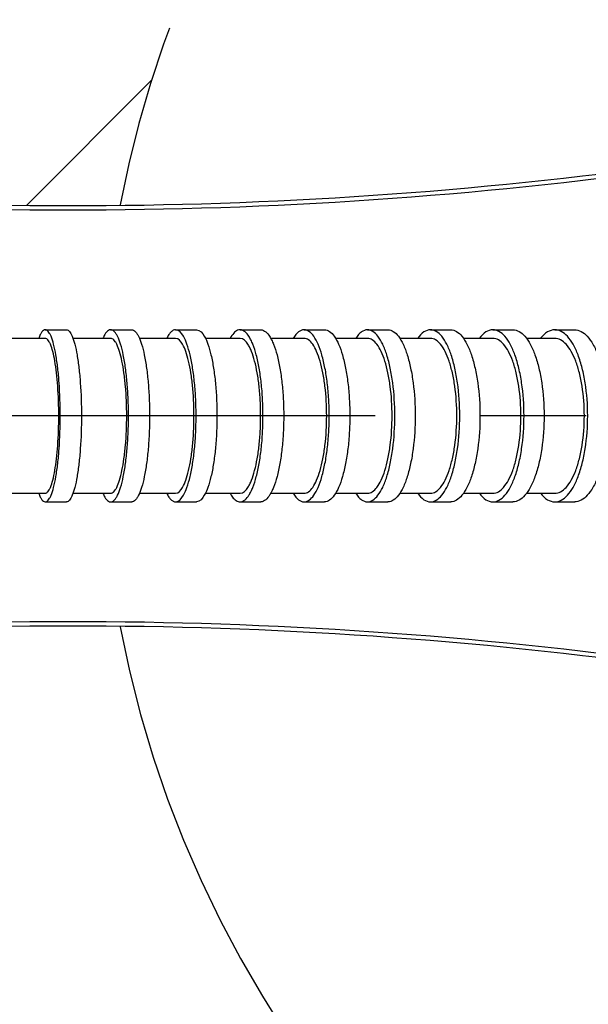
# Model space of a CAD drawing. Extents: x 0 to 594, y 0 to 420.
# Tile 87 of 104: x 382 to 396, y 170 to 193. Entities that reach past the tile are written whole.
import ezdxf

# ---------------------------------------------------------------- set-up
doc = ezdxf.new("R2010")
doc.units = 0
doc.header["$LTSCALE"] = 32.67
doc.linetypes.add('CENTER', pattern=[0.6, 0.375, -0.075, 0.075, -0.075])
doc.linetypes.add('PHANTOM', pattern=[0.8, 0.45, -0.05, 0.1, -0.05, 0.1, -0.05])
doc.layers.get('0').update_dxf_attribs({"linetype": 'CONTINUOUS'})
for name, color, linetype in [('AXIS', 7, 'CONTINUOUS'), ('CRV', 7, 'CONTINUOUS'), ('DRIV_DIM', 7, 'CONTINUOUS'), ('ROUND', 7, 'CONTINUOUS')]:
    doc.layers.add(name, color=color, linetype=linetype)
doc.styles.get("Standard").update_dxf_attribs({"font": 'txt', "width": 0.8})
doc.dimstyles.new('DIMSTYLE_1', dxfattribs={"dimtxt": 3.8, "dimasz": 1.8, "dimexe": 2, "dimexo": 1.5, "dimgap": 1.9, "dimtad": 1, "dimdec": 3, "dimlfac": 10, "dimtxsty": 'STANDARD', "dimblk": 'OPEN', "dimblk1": 'OPEN', "dimblk2": 'OPEN', "dimcen": 0.09, "dimazin": 2, "dimtp": 0.5, "dimtm": 0.5, "dimtfac": 1, "dimtdec": -1, "dimtofl": 0, "dimtmove": 0, "dimatfit": 3, "dimtolj": 1})
doc.dimstyles.new('DIMSTYLE_2', dxfattribs={"dimtxt": 3.8, "dimasz": 1.8, "dimexe": 2, "dimexo": 1.5, "dimgap": 0.95, "dimtad": 1, "dimdec": 3, "dimlfac": 10, "dimtxsty": 'STANDARD', "dimblk": 'OPEN', "dimblk1": 'OPEN', "dimblk2": 'OPEN', "dimcen": 0.09, "dimazin": 2, "dimtp": 0.001, "dimtm": 0.001, "dimtfac": 1, "dimtdec": 3, "dimtofl": 0, "dimtmove": 0, "dimatfit": 3, "dimtolj": 1})

# ---------------------------------------------------------------- blocks, each defined once
blk = doc.blocks.new('*D9')
at = {"layer": 'DRIV_DIM', "color": 2, "linetype": 'CONTINUOUS'}
for p, q in [((478.229, 259.55), (491.452, 274.235)), ((297.649, 184.12), (289.051, 184.12))]:
    blk.add_line(p, q, dxfattribs=at)
for points in [[(488.359, 273.482), (490.114, 272.749), (489.175, 274.404)], [(290.449, 185.925), (291.051, 184.12), (291.681, 185.916)]]:
    blk.add_lwpolyline(points, dxfattribs=at)
for start, end in [(48, 114), (114, 180)]:
    blk.add_arc((410.312, 184.12), 119.261, start, end, dxfattribs=at)
blk = doc.blocks.new('_OPEN')
at = {"color": 0, "linetype": 'BYBLOCK'}
for p, q in [((0, 0), (-1, 0.342)), ((-1, -0.342), (0, 0)), ((-1, 0), (0, 0))]:
    blk.add_line(p, q, dxfattribs=at)
blk = doc.blocks.new('*D10')
at = {"layer": 'DRIV_DIM', "color": 2, "linetype": 'CONTINUOUS'}
for p, q in [((302.148, 184.12), (289.051, 184.12)), ((478.229, 108.691), (491.452, 94.006))]:
    blk.add_line(p, q, dxfattribs=at)
for points in [[(291.681, 182.325), (291.051, 184.12), (290.449, 182.316)], [(489.175, 93.837), (490.114, 95.492), (488.359, 94.758)]]:
    blk.add_lwpolyline(points, dxfattribs=at)
for start, end in [(180, 246), (246, 312)]:
    blk.add_arc((410.312, 184.12), 119.261, start, end, dxfattribs=at)
blk = doc.blocks.new('*D13')
at = {"layer": 'DRIV_DIM', "color": 2, "linetype": 'CONTINUOUS'}
blk.add_line((339.298, 254.526), (410.312, 184.12), dxfattribs=at)
at = {"layer": 'DRIV_DIM', "color": 2, "linetype": 'CONTINUOUS', "xscale": 1.8, "yscale": 1.8, "zscale": 1.8, "rotation": 135.2468841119}
blk.add_blockref('_OPEN', (339.298, 254.526), dxfattribs=at)

msp = doc.modelspace()

# ---------------------------------------------------------------- linework, layer by layer
at = {"color": 7, "linetype": 'CONTINUOUS'}
for p, q in [((383.03951, 185.92032), (382.12613, 185.92034)), ((384.55942, 185.92035), (383.68357, 185.92033)), ((386.06924, 185.92036), (385.22905, 185.92036)), ((387.56817, 185.92033), (386.76193, 185.92035)), ((389.05564, 185.92033), (388.28176, 185.92032)), ((390.53125, 185.92035), (389.78823, 185.92034)), ((391.9947, 185.92035), (391.28122, 185.92035)), ((393.44576, 185.92031), (392.76066, 185.92033)), ((394.88423, 185.9203), (394.2265, 185.92031)), ((382.12613, 182.32028), (383.03951, 182.3203)), ((383.68357, 182.32029), (384.55942, 182.32027)), ((385.22905, 182.32026), (386.06924, 182.32026)), ((386.76193, 182.32028), (387.56817, 182.3203)), ((388.28176, 182.3203), (389.05564, 182.3203)), ((389.78823, 182.32028), (390.53125, 182.32027)), ((391.28122, 182.32027), (391.9947, 182.32028)), ((392.76066, 182.32029), (393.44576, 182.32031)), ((394.2265, 182.32032), (394.88423, 182.32032))]:
    msp.add_line(p, q, dxfattribs=at)
for points, knots in [([(383.35303, 184.12031), (383.35303, 184.35007), (383.34245, 184.68423), (383.30388, 185.10836), (383.26654, 185.37823), (383.22101, 185.60027), (383.17606, 185.75062), (383.13372, 185.83964), (383.10036, 185.89161), (383.06293, 185.92032), (383.03951, 185.92032)], [0, 0, 0, 0, 0.36862157, 0.53577273, 0.68313141, 0.80551298, 0.89907155, 0.93446632, 0.96242314, 1, 1, 1, 1]), ([(384.93255, 184.12031), (384.93255, 184.35013), (384.91992, 184.68463), (384.87403, 185.10869), (384.82947, 185.37883), (384.77527, 185.60118), (384.72132, 185.75177), (384.67129, 185.8402), (384.62987, 185.89378), (384.58628, 185.92035), (384.55942, 185.92035)], [0, 0, 0, 0, 0.36409021, 0.52944115, 0.67555866, 0.79748681, 0.89170196, 0.92802073, 0.9574411, 1, 1, 1, 1]), ([(386.49733, 184.12031), (386.49733, 184.2374), (386.49202, 184.46741), (386.46847, 184.80112), (386.42997, 185.10932), (386.37944, 185.37858), (386.31519, 185.60452), (386.24059, 185.78959), (386.14043, 185.92036), (386.06924, 185.92036)], [0, 0, 0, 0, 0.18389772, 0.36113908, 0.52537202, 0.67086747, 0.79288171, 0.88819377, 1, 1, 1, 1]), ([(388.04713, 184.12031), (388.04713, 184.23741), (388.04121, 184.46747), (388.01475, 184.8014), (387.97196, 185.10938), (387.9143, 185.38004), (387.85375, 185.57546), (387.79672, 185.70509), (387.73232, 185.82328), (387.64445, 185.92032), (387.56817, 185.92033)], [0, 0, 0, 0, 0.18166129, 0.35684913, 0.51939798, 0.66377646, 0.78546838, 0.83684919, 0.88166103, 1, 1, 1, 1]), ([(389.5819, 184.12031), (389.5819, 184.35032), (389.56392, 184.68591), (389.49922, 185.10979), (389.43592, 185.38052), (389.35932, 185.60434), (389.27138, 185.77345), (389.17479, 185.88715), (389.09175, 185.92033), (389.05564, 185.92033)], [0, 0, 0, 0, 0.35145189, 0.51188361, 0.65475883, 0.77579526, 0.87236255, 0.9448204, 1, 1, 1, 1]), ([(391.10167, 184.12031), (391.10167, 184.35039), (391.08213, 184.68637), (391.01197, 185.11018), (390.94328, 185.38114), (390.85996, 185.60527), (390.76432, 185.77493), (390.65828, 185.88852), (390.5701, 185.92036), (390.53125, 185.92035)], [0, 0, 0, 0, 0.34759483, 0.50654984, 0.64848696, 0.76933338, 0.86671705, 0.94131451, 1, 1, 1, 1]), ([(392.60652, 184.12031), (392.60652, 184.35045), (392.58551, 184.68683), (392.51023, 185.11054), (392.43646, 185.38173), (392.34682, 185.60614), (392.24387, 185.77626), (392.1291, 185.88959), (392.03613, 185.92035), (391.9947, 185.92035)], [0, 0, 0, 0, 0.34393387, 0.50149767, 0.64256601, 0.76326586, 0.86146256, 0.93809514, 1, 1, 1, 1]), ([(394.09658, 184.12031), (394.09658, 184.35052), (394.07417, 184.68728), (393.99406, 185.11089), (393.91549, 185.3823), (393.81988, 185.60696), (393.70997, 185.77745), (393.58709, 185.89044), (393.48962, 185.92031), (393.44576, 185.92031)], [0, 0, 0, 0, 0.34045901, 0.49671151, 0.63697405, 0.75756355, 0.85656271, 0.93512668, 1, 1, 1, 1]), ([(395.57199, 184.12031), (395.57199, 184.35059), (395.54824, 184.68774), (395.46356, 185.11126), (395.38043, 185.38287), (395.27915, 185.60777), (395.16261, 185.77855), (395.03215, 185.89116), (394.93042, 185.9203), (394.88423, 185.9203)], [0, 0, 0, 0, 0.33715415, 0.49216806, 0.63168142, 0.7521914, 0.85197918, 0.93237663, 1, 1, 1, 1]), ([(383.03951, 182.3203), (383.06293, 182.3203), (383.10036, 182.34901), (383.13372, 182.40098), (383.17606, 182.49001), (383.22101, 182.64036), (383.26654, 182.86239), (383.30388, 183.13226), (383.34245, 183.55639), (383.35303, 183.89056), (383.35303, 184.12031)], [0, 0, 0, 0, 0.03757686, 0.06553368, 0.10092845, 0.19448702, 0.31686859, 0.46422727, 0.63137843, 1, 1, 1, 1]), ([(384.55942, 182.32027), (384.58628, 182.32027), (384.62987, 182.34685), (384.67129, 182.40042), (384.72132, 182.48885), (384.77527, 182.63944), (384.82947, 182.86179), (384.87403, 183.13193), (384.91992, 183.55599), (384.93255, 183.8905), (384.93255, 184.12031)], [0, 0, 0, 0, 0.0425589, 0.07197927, 0.10829804, 0.20251318, 0.32444134, 0.47055884, 0.63590978, 1, 1, 1, 1]), ([(386.06924, 182.32026), (386.14043, 182.32026), (386.24059, 182.45104), (386.31519, 182.63611), (386.37944, 182.86205), (386.42997, 183.1313), (386.46847, 183.43951), (386.49202, 183.77321), (386.49733, 184.00322), (386.49733, 184.12031)], [0, 0, 0, 0, 0.11180622, 0.20711829, 0.32913252, 0.47462797, 0.63886092, 0.81610227, 1, 1, 1, 1]), ([(387.56817, 182.3203), (387.64445, 182.3203), (387.73232, 182.41734), (387.79672, 182.53554), (387.85375, 182.66516), (387.9143, 182.86058), (387.97196, 183.13124), (388.01475, 183.43922), (388.04121, 183.77315), (388.04713, 184.00321), (388.04713, 184.12031)], [0, 0, 0, 0, 0.11833897, 0.16315081, 0.21453162, 0.33622354, 0.48060202, 0.64315087, 0.8183387, 1, 1, 1, 1]), ([(389.05564, 182.3203), (389.09175, 182.3203), (389.17479, 182.35347), (389.27138, 182.46718), (389.35932, 182.63628), (389.43592, 182.86011), (389.49922, 183.13083), (389.56392, 183.55472), (389.5819, 183.89031), (389.5819, 184.12031)], [0, 0, 0, 0, 0.0551796, 0.12763745, 0.22420474, 0.34524117, 0.48811639, 0.6485481, 1, 1, 1, 1]), ([(390.53125, 182.32027), (390.5701, 182.32027), (390.65828, 182.3521), (390.76432, 182.46569), (390.85996, 182.63535), (390.94328, 182.85948), (391.01197, 183.13045), (391.08213, 183.55425), (391.10167, 183.89024), (391.10167, 184.12031)], [0, 0, 0, 0, 0.05868549, 0.13328295, 0.23066662, 0.35151303, 0.49345016, 0.65240516, 1, 1, 1, 1]), ([(391.9947, 182.32028), (392.03613, 182.32028), (392.1291, 182.35103), (392.24387, 182.46436), (392.34682, 182.63449), (392.43646, 182.85889), (392.51023, 183.13008), (392.58551, 183.5538), (392.60652, 183.89017), (392.60652, 184.12031)], [0, 0, 0, 0, 0.06190486, 0.13853744, 0.23673414, 0.35743399, 0.49850233, 0.65606612, 1, 1, 1, 1]), ([(393.44576, 182.32031), (393.48962, 182.32031), (393.58709, 182.35018), (393.70997, 182.46317), (393.81988, 182.63367), (393.91549, 182.85832), (393.99406, 183.12973), (394.07417, 183.55334), (394.09658, 183.89011), (394.09658, 184.12031)], [0, 0, 0, 0, 0.06487332, 0.14343729, 0.24243644, 0.36302594, 0.50328848, 0.65954098, 1, 1, 1, 1]), ([(394.88423, 182.32032), (394.93042, 182.32032), (395.03215, 182.34947), (395.16261, 182.46207), (395.27915, 182.63286), (395.38043, 182.85775), (395.46356, 183.12936), (395.54824, 183.55288), (395.57199, 183.89004), (395.57199, 184.12031)], [0, 0, 0, 0, 0.06762337, 0.14802081, 0.2478086, 0.36831858, 0.50783194, 0.66284584, 1, 1, 1, 1])]:
    msp.add_open_spline(points, degree=3, knots=knots, dxfattribs=at)
at = {"layer": 'AXIS', "color": 7, "linetype": 'CONTINUOUS'}
for p, q in [((383.04001, 186.12031), (383.53236, 186.12031)), ((384.55997, 186.12031), (385.04911, 186.12031)), ((386.06982, 186.12031), (386.55548, 186.12031)), ((387.56878, 186.12031), (388.05075, 186.12031)), ((389.05628, 186.12031), (389.53443, 186.12031)), ((390.5319, 186.12031), (391.00613, 186.12031)), ((391.99536, 186.12031), (392.46559, 186.12031)), ((393.44642, 186.12031), (393.91259, 186.12031)), ((394.8849, 186.12031), (395.34697, 186.12031)), ((383.04001, 182.12031), (383.53236, 182.12031)), ((384.55997, 182.12031), (385.04911, 182.12031)), ((386.06982, 182.12031), (386.55548, 182.12031)), ((387.56878, 182.12031), (388.05075, 182.12031)), ((389.05628, 182.12031), (389.53443, 182.12031)), ((390.5319, 182.12031), (391.00613, 182.12031)), ((391.99536, 182.12031), (392.46559, 182.12031)), ((393.44642, 182.12031), (393.91259, 182.12031)), ((394.8849, 182.12031), (395.34697, 182.12031))]:
    msp.add_line(p, q, dxfattribs=at)
at = {"layer": 'AXIS', "color": 7, "linetype": 'CENTER'}
msp.add_line((410.31245, 184.12031), (355.31245, 184.12031), dxfattribs=at)
at = {"layer": 'AXIS', "color": 7, "linetype": 'CONTINUOUS'}
for points, knots in [([(383.04001, 186.12031), (383.00918, 186.12031), (382.96121, 186.07616), (382.92071, 186.00286), (382.89925, 185.95099), (382.88869, 185.92173)], [0, 0, 0, 0, 0.35770612, 0.63898767, 1, 1, 1, 1]), ([(383.38833, 184.12031), (383.38833, 184.37559), (383.37658, 184.74687), (383.33374, 185.21811), (383.29225, 185.51797), (383.24166, 185.76468), (383.19172, 185.93174), (383.14468, 186.03065), (383.10762, 186.0884), (383.06603, 186.12031), (383.04001, 186.12031)], [0, 0, 0, 0, 0.3686129, 0.53576275, 0.68312265, 0.80550724, 0.89906933, 0.93446552, 0.96242328, 1, 1, 1, 1]), ([(383.53236, 186.12031), (383.55839, 186.12031), (383.59998, 186.0884), (383.63704, 186.03065), (383.68408, 185.93174), (383.73402, 185.76468), (383.7846, 185.51797), (383.82609, 185.21811), (383.86894, 184.74687), (383.88069, 184.37559), (383.88069, 184.12031)], [0, 0, 0, 0, 0.03757672, 0.06553448, 0.10093067, 0.19449276, 0.31687735, 0.46423725, 0.6313871, 1, 1, 1, 1]), ([(384.55997, 186.12031), (384.52492, 186.12031), (384.46863, 186.07938), (384.41823, 186.00344), (384.39255, 185.95121), (384.37989, 185.92175)], [0, 0, 0, 0, 0.37827647, 0.65399301, 1, 1, 1, 1]), ([(384.97453, 184.12031), (384.97453, 184.2504), (384.9694, 184.50583), (384.94656, 184.8766), (384.9095, 185.21847), (384.86001, 185.51861), (384.79979, 185.76567), (384.73985, 185.933), (384.68426, 186.03125), (384.63825, 186.09078), (384.58982, 186.12031), (384.55997, 186.12031)], [0, 0, 0, 0, 0.1854742, 0.36413596, 0.52947244, 0.67557887, 0.79749924, 0.89170924, 0.92802607, 0.95744471, 1, 1, 1, 1]), ([(385.04911, 186.12031), (385.07896, 186.12031), (385.12739, 186.09078), (385.1734, 186.03125), (385.22899, 185.933), (385.28893, 185.76567), (385.34916, 185.51861), (385.39864, 185.21847), (385.4357, 184.8766), (385.45855, 184.50583), (385.46367, 184.2504), (385.46367, 184.12031)], [0, 0, 0, 0, 0.04255529, 0.07197393, 0.10829076, 0.20250076, 0.32442113, 0.47052756, 0.63586404, 0.8145258, 1, 1, 1, 1]), ([(386.06982, 186.12031), (386.05156, 186.12031), (386.01147, 186.10984), (385.95785, 186.06835), (385.90707, 186.00398), (385.87784, 185.95141), (385.86321, 185.92176)], [0, 0, 0, 0, 0.18302128, 0.39925215, 0.66871019, 1, 1, 1, 1]), ([(386.54545, 184.12031), (386.54545, 184.25041), (386.53955, 184.50596), (386.51339, 184.87673), (386.47061, 185.21917), (386.41447, 185.51834), (386.34309, 185.76937), (386.2602, 185.97501), (386.14892, 186.12031), (386.06982, 186.12031)], [0, 0, 0, 0, 0.18389563, 0.3611354, 0.52536799, 0.67086426, 0.79288006, 0.88819368, 1, 1, 1, 1]), ([(386.55548, 186.12031), (386.63457, 186.12031), (386.74586, 185.97501), (386.82875, 185.76937), (386.90013, 185.51834), (386.95626, 185.21917), (386.99905, 184.87673), (387.02521, 184.50596), (387.0311, 184.25041), (387.0311, 184.12031)], [0, 0, 0, 0, 0.11180632, 0.20711994, 0.32913574, 0.47463201, 0.6388646, 0.81610437, 1, 1, 1, 1]), ([(387.56878, 186.12031), (387.54845, 186.12031), (387.49117, 186.10708), (387.40782, 186.03654), (387.36118, 185.96448), (387.3376, 185.92173)], [0, 0, 0, 0, 0.19225774, 0.53823898, 1, 1, 1, 1]), ([(388.10094, 184.12031), (388.10094, 184.25042), (388.09436, 184.50604), (388.06496, 184.87707), (388.01742, 185.21926), (387.95336, 185.51999), (387.88608, 185.73712), (387.82272, 185.88115), (387.75116, 186.01248), (387.65353, 186.12031), (387.56878, 186.12031)], [0, 0, 0, 0, 0.1816592, 0.3568455, 0.51939408, 0.66377349, 0.78546706, 0.83684872, 0.88166127, 1, 1, 1, 1]), ([(388.05075, 186.12031), (388.13551, 186.12031), (388.23314, 186.01248), (388.3047, 185.88115), (388.36805, 185.73712), (388.43533, 185.51999), (388.4994, 185.21926), (388.54694, 184.87707), (388.57634, 184.50604), (388.58291, 184.25042), (388.58291, 184.12031)], [0, 0, 0, 0, 0.11833873, 0.16315128, 0.21453294, 0.33622651, 0.48060592, 0.6431545, 0.8183408, 1, 1, 1, 1]), ([(389.05628, 186.12031), (389.00973, 186.12031), (388.9343, 186.08522), (388.85748, 186.00526), (388.82045, 185.95174), (388.80226, 185.92173)], [0, 0, 0, 0, 0.41866366, 0.68437725, 1, 1, 1, 1]), ([(389.64098, 184.12031), (389.64098, 184.25043), (389.63375, 184.50616), (389.60144, 184.87729), (389.5491, 185.21972), (389.47879, 185.52051), (389.39368, 185.7692), (389.29598, 185.9571), (389.18866, 186.08344), (389.0964, 186.12031), (389.05628, 186.12031)], [0, 0, 0, 0, 0.17891036, 0.35154918, 0.51195525, 0.65480881, 0.77582787, 0.87238178, 0.94482931, 1, 1, 1, 1]), ([(389.53443, 186.12031), (389.57455, 186.12031), (389.66682, 186.08344), (389.77413, 185.9571), (389.87183, 185.7692), (389.95695, 185.52051), (390.02726, 185.21972), (390.0796, 184.87729), (390.1119, 184.50616), (390.11914, 184.25043), (390.11914, 184.12031)], [0, 0, 0, 0, 0.05517069, 0.12761822, 0.22417213, 0.34519119, 0.48804475, 0.64845082, 0.82108964, 1, 1, 1, 1]), ([(390.5319, 186.12031), (390.48194, 186.12031), (390.40129, 186.08642), (390.31683, 186.0058), (390.27641, 185.95192), (390.25659, 185.92175)], [0, 0, 0, 0, 0.42747959, 0.69118891, 1, 1, 1, 1]), ([(391.16567, 184.12031), (391.16567, 184.37594), (391.14396, 184.74924), (391.066, 185.22012), (390.98969, 185.52119), (390.89711, 185.77022), (390.79086, 185.95873), (390.67304, 186.08494), (390.57506, 186.12031), (390.5319, 186.12031)], [0, 0, 0, 0, 0.3475924, 0.50654712, 0.64848471, 0.7693321, 0.86671678, 0.94131476, 1, 1, 1, 1]), ([(391.00613, 186.12031), (391.04929, 186.12031), (391.14727, 186.08494), (391.26509, 185.95873), (391.37135, 185.77022), (391.46392, 185.52119), (391.54024, 185.22012), (391.61819, 184.74924), (391.6399, 184.37594), (391.6399, 184.12031)], [0, 0, 0, 0, 0.05868524, 0.13328322, 0.2306679, 0.35151529, 0.49345288, 0.6524076, 1, 1, 1, 1]), ([(391.99536, 186.12031), (391.94216, 186.12031), (391.82053, 186.07303), (391.73973, 185.97804), (391.70006, 185.92175)], [0, 0, 0, 0, 0.43580744, 1, 1, 1, 1]), ([(392.67513, 184.12031), (392.67513, 184.37602), (392.65178, 184.74976), (392.56814, 185.22054), (392.48618, 185.52186), (392.38659, 185.77119), (392.2722, 185.96022), (392.14468, 186.08614), (392.04138, 186.12031), (391.99536, 186.12031)], [0, 0, 0, 0, 0.34393264, 0.50149647, 0.64256531, 0.76326587, 0.86146306, 0.93809559, 1, 1, 1, 1]), ([(392.46559, 186.12031), (392.51161, 186.12031), (392.61491, 186.08614), (392.74244, 185.96022), (392.85682, 185.77119), (392.95642, 185.52186), (393.03837, 185.22054), (393.12202, 184.74976), (393.14536, 184.37602), (393.14536, 184.12031)], [0, 0, 0, 0, 0.06190441, 0.13853694, 0.23673413, 0.35743469, 0.49850353, 0.65606736, 1, 1, 1, 1]), ([(393.44642, 186.12031), (393.39015, 186.12031), (393.26283, 186.07452), (393.17488, 185.97856), (393.13227, 185.92173)], [0, 0, 0, 0, 0.44198059, 1, 1, 1, 1]), ([(394.16954, 184.12031), (394.16954, 184.37609), (394.14464, 184.75027), (394.05563, 185.22095), (393.96834, 185.52251), (393.86211, 185.77213), (393.73999, 185.96157), (393.60346, 186.08712), (393.49515, 186.12031), (393.44642, 186.12031)], [0, 0, 0, 0, 0.34045735, 0.49670987, 0.63697304, 0.75756345, 0.85656326, 0.93512722, 1, 1, 1, 1]), ([(393.91259, 186.12031), (393.96133, 186.12031), (394.06963, 186.08712), (394.20616, 185.96157), (394.32828, 185.77213), (394.43451, 185.52251), (394.5218, 185.22095), (394.61081, 184.75027), (394.63571, 184.37609), (394.63571, 184.12031)], [0, 0, 0, 0, 0.06487278, 0.14343674, 0.24243655, 0.36302696, 0.50329013, 0.65954265, 1, 1, 1, 1]), ([(394.8849, 186.12031), (394.82572, 186.12031), (394.69303, 186.07576), (394.59833, 185.97904), (394.55292, 185.92171)], [0, 0, 0, 0, 0.44724117, 1, 1, 1, 1]), ([(395.64906, 184.12031), (395.64906, 184.37617), (395.62267, 184.75078), (395.52859, 185.22136), (395.43622, 185.52315), (395.3237, 185.77304), (395.19421, 185.96281), (395.04926, 186.08793), (394.93622, 186.12031), (394.8849, 186.12031)], [0, 0, 0, 0, 0.33715199, 0.49216575, 0.63167971, 0.75219069, 0.85197936, 0.93237707, 1, 1, 1, 1]), ([(395.34697, 186.12031), (395.39829, 186.12031), (395.51133, 186.08793), (395.65628, 185.96281), (395.78576, 185.77304), (395.89829, 185.52315), (395.99065, 185.22136), (396.08474, 184.75078), (396.11112, 184.37617), (396.11112, 184.12031)], [0, 0, 0, 0, 0.06762293, 0.14802064, 0.24780931, 0.36832029, 0.50783425, 0.66284801, 1, 1, 1, 1]), ([(383.04001, 182.12031), (383.06603, 182.12031), (383.10762, 182.15222), (383.14468, 182.20997), (383.19172, 182.30889), (383.24166, 182.47595), (383.29225, 182.72265), (383.33374, 183.02251), (383.37658, 183.49376), (383.38833, 183.86504), (383.38833, 184.12031)], [0, 0, 0, 0, 0.03757672, 0.06553448, 0.10093067, 0.19449276, 0.31687735, 0.46423725, 0.6313871, 1, 1, 1, 1]), ([(383.88069, 184.12031), (383.88069, 183.86504), (383.86894, 183.49376), (383.82609, 183.02251), (383.7846, 182.72265), (383.73402, 182.47595), (383.68408, 182.30889), (383.63704, 182.20997), (383.59998, 182.15222), (383.55839, 182.12031), (383.53236, 182.12031)], [0, 0, 0, 0, 0.3686129, 0.53576275, 0.68312265, 0.80550724, 0.89906933, 0.93446552, 0.96242328, 1, 1, 1, 1]), ([(384.55997, 182.12031), (384.58982, 182.12031), (384.63825, 182.14984), (384.68426, 182.20937), (384.73985, 182.30763), (384.79979, 182.47495), (384.86001, 182.72201), (384.9095, 183.02215), (384.94656, 183.36402), (384.9694, 183.7348), (384.97453, 183.99022), (384.97453, 184.12031)], [0, 0, 0, 0, 0.04255529, 0.07197393, 0.10829076, 0.20250076, 0.32442113, 0.47052756, 0.63586404, 0.8145258, 1, 1, 1, 1]), ([(385.46367, 184.12031), (385.46367, 183.99022), (385.45855, 183.7348), (385.4357, 183.36402), (385.39864, 183.02215), (385.34916, 182.72201), (385.28893, 182.47495), (385.22899, 182.30763), (385.1734, 182.20937), (385.12739, 182.14984), (385.07896, 182.12031), (385.04911, 182.12031)], [0, 0, 0, 0, 0.1854742, 0.36413596, 0.52947244, 0.67557887, 0.79749924, 0.89170924, 0.92802607, 0.95744471, 1, 1, 1, 1]), ([(386.06982, 182.12031), (386.14892, 182.12031), (386.2602, 182.26562), (386.34309, 182.47125), (386.41447, 182.72229), (386.47061, 183.02145), (386.51339, 183.36389), (386.53955, 183.73466), (386.54545, 183.99022), (386.54545, 184.12031)], [0, 0, 0, 0, 0.11180632, 0.20711994, 0.32913574, 0.47463201, 0.6388646, 0.81610437, 1, 1, 1, 1]), ([(387.0311, 184.12031), (387.0311, 183.99022), (387.02521, 183.73466), (386.99905, 183.36389), (386.95626, 183.02145), (386.90013, 182.72229), (386.82875, 182.47125), (386.74586, 182.26562), (386.63457, 182.12031), (386.55548, 182.12031)], [0, 0, 0, 0, 0.18389563, 0.3611354, 0.52536799, 0.67086426, 0.79288006, 0.88819368, 1, 1, 1, 1]), ([(387.56878, 182.12031), (387.65353, 182.12031), (387.75116, 182.22814), (387.82272, 182.35947), (387.88608, 182.5035), (387.95336, 182.72063), (388.01742, 183.02137), (388.06496, 183.36356), (388.09436, 183.73458), (388.10094, 183.99021), (388.10094, 184.12031)], [0, 0, 0, 0, 0.11833873, 0.16315128, 0.21453294, 0.33622651, 0.48060592, 0.6431545, 0.8183408, 1, 1, 1, 1]), ([(388.58291, 184.12031), (388.58291, 183.99021), (388.57634, 183.73458), (388.54694, 183.36356), (388.4994, 183.02137), (388.43533, 182.72063), (388.36805, 182.5035), (388.3047, 182.35947), (388.23314, 182.22814), (388.13551, 182.12031), (388.05075, 182.12031)], [0, 0, 0, 0, 0.1816592, 0.3568455, 0.51939408, 0.66377349, 0.78546706, 0.83684872, 0.88166127, 1, 1, 1, 1]), ([(389.05628, 182.12031), (389.0964, 182.12031), (389.18866, 182.15718), (389.29598, 182.28352), (389.39368, 182.47142), (389.47879, 182.72011), (389.5491, 183.0209), (389.60144, 183.36333), (389.63375, 183.73446), (389.64098, 183.9902), (389.64098, 184.12031)], [0, 0, 0, 0, 0.05517069, 0.12761822, 0.22417213, 0.34519119, 0.48804475, 0.64845082, 0.82108964, 1, 1, 1, 1]), ([(390.11914, 184.12031), (390.11914, 183.9902), (390.1119, 183.73446), (390.0796, 183.36333), (390.02726, 183.0209), (389.95695, 182.72011), (389.87183, 182.47142), (389.77413, 182.28352), (389.66682, 182.15718), (389.57455, 182.12031), (389.53443, 182.12031)], [0, 0, 0, 0, 0.17891036, 0.35154918, 0.51195525, 0.65480881, 0.77582787, 0.87238178, 0.94482931, 1, 1, 1, 1]), ([(390.5319, 182.12031), (390.57506, 182.12031), (390.67304, 182.15568), (390.79086, 182.28189), (390.89711, 182.47041), (390.98969, 182.71943), (391.066, 183.0205), (391.14396, 183.49138), (391.16567, 183.86468), (391.16567, 184.12031)], [0, 0, 0, 0, 0.05868524, 0.13328322, 0.2306679, 0.35151529, 0.49345288, 0.6524076, 1, 1, 1, 1]), ([(391.6399, 184.12031), (391.6399, 183.86468), (391.61819, 183.49138), (391.54024, 183.0205), (391.46392, 182.71943), (391.37135, 182.47041), (391.26509, 182.28189), (391.14727, 182.15568), (391.04929, 182.12031), (391.00613, 182.12031)], [0, 0, 0, 0, 0.3475924, 0.50654712, 0.64848471, 0.7693321, 0.86671678, 0.94131476, 1, 1, 1, 1]), ([(391.99536, 182.12031), (392.04138, 182.12031), (392.14468, 182.15448), (392.2722, 182.28041), (392.38659, 182.46943), (392.48618, 182.71876), (392.56814, 183.02008), (392.65178, 183.49087), (392.67513, 183.86461), (392.67513, 184.12031)], [0, 0, 0, 0, 0.06190441, 0.13853694, 0.23673413, 0.35743469, 0.49850353, 0.65606736, 1, 1, 1, 1]), ([(393.14536, 184.12031), (393.14536, 183.86461), (393.12202, 183.49087), (393.03837, 183.02008), (392.95642, 182.71876), (392.85682, 182.46943), (392.74244, 182.28041), (392.61491, 182.15448), (392.51161, 182.12031), (392.46559, 182.12031)], [0, 0, 0, 0, 0.34393264, 0.50149647, 0.64256531, 0.76326587, 0.86146306, 0.93809559, 1, 1, 1, 1]), ([(393.44642, 182.12031), (393.49515, 182.12031), (393.60346, 182.15351), (393.73999, 182.27905), (393.86211, 182.46849), (393.96834, 182.71811), (394.05563, 183.01967), (394.14464, 183.49035), (394.16954, 183.86453), (394.16954, 184.12031)], [0, 0, 0, 0, 0.06487278, 0.14343674, 0.24243655, 0.36302696, 0.50329013, 0.65954265, 1, 1, 1, 1]), ([(394.63571, 184.12031), (394.63571, 183.86453), (394.61081, 183.49035), (394.5218, 183.01967), (394.43451, 182.71811), (394.32828, 182.46849), (394.20616, 182.27905), (394.06963, 182.15351), (393.96133, 182.12031), (393.91259, 182.12031)], [0, 0, 0, 0, 0.34045735, 0.49670987, 0.63697304, 0.75756345, 0.85656326, 0.93512722, 1, 1, 1, 1]), ([(394.8849, 182.12031), (394.93622, 182.12031), (395.04926, 182.1527), (395.19421, 182.27782), (395.3237, 182.46758), (395.43622, 182.71747), (395.52859, 183.01926), (395.62267, 183.48984), (395.64906, 183.86445), (395.64906, 184.12031)], [0, 0, 0, 0, 0.06762293, 0.14802064, 0.24780931, 0.36832029, 0.50783425, 0.66284801, 1, 1, 1, 1]), ([(396.11112, 184.12031), (396.11112, 183.86445), (396.08474, 183.48984), (395.99065, 183.01926), (395.89829, 182.71747), (395.78576, 182.46758), (395.65628, 182.27782), (395.51133, 182.1527), (395.39829, 182.12031), (395.34697, 182.12031)], [0, 0, 0, 0, 0.33715199, 0.49216575, 0.63167971, 0.75219069, 0.85197936, 0.93237707, 1, 1, 1, 1]), ([(382.88869, 182.31889), (382.89925, 182.28963), (382.92071, 182.23777), (382.96121, 182.16447), (383.00918, 182.12031), (383.04001, 182.12031)], [0, 0, 0, 0, 0.36101233, 0.64229388, 1, 1, 1, 1]), ([(384.37989, 182.31887), (384.39255, 182.28942), (384.41823, 182.23718), (384.46863, 182.16124), (384.52492, 182.12031), (384.55997, 182.12031)], [0, 0, 0, 0, 0.34600699, 0.62172353, 1, 1, 1, 1]), ([(385.86321, 182.31886), (385.87784, 182.28921), (385.90707, 182.23664), (385.95785, 182.17227), (386.01147, 182.13079), (386.05156, 182.12031), (386.06982, 182.12031)], [0, 0, 0, 0, 0.33128981, 0.60074785, 0.81697872, 1, 1, 1, 1]), ([(387.3376, 182.31889), (387.35406, 182.28905), (387.3937, 182.22607), (387.46624, 182.14684), (387.53756, 182.12031), (387.56878, 182.12031)], [0, 0, 0, 0, 0.32274886, 0.70435496, 1, 1, 1, 1]), ([(388.80226, 182.3189), (388.82045, 182.28889), (388.85748, 182.23536), (388.9343, 182.1554), (389.00973, 182.12031), (389.05628, 182.12031)], [0, 0, 0, 0, 0.31562275, 0.58133634, 1, 1, 1, 1]), ([(390.25659, 182.31887), (390.27641, 182.28871), (390.31683, 182.23483), (390.40129, 182.1542), (390.48194, 182.12031), (390.5319, 182.12031)], [0, 0, 0, 0, 0.30881109, 0.57252041, 1, 1, 1, 1]), ([(391.70006, 182.31887), (391.73973, 182.26258), (391.82053, 182.16759), (391.94216, 182.12031), (391.99536, 182.12031)], [0, 0, 0, 0, 0.56419256, 1, 1, 1, 1]), ([(393.13227, 182.3189), (393.17488, 182.26206), (393.26283, 182.1661), (393.39015, 182.12031), (393.44642, 182.12031)], [0, 0, 0, 0, 0.55801941, 1, 1, 1, 1]), ([(394.55292, 182.31891), (394.59833, 182.26158), (394.69303, 182.16486), (394.82572, 182.12031), (394.8849, 182.12031)], [0, 0, 0, 0, 0.55275883, 1, 1, 1, 1])]:
    msp.add_open_spline(points, degree=3, knots=knots, dxfattribs=at)
at = {"layer": 'CRV', "color": 2, "linetype": 'CONTINUOUS'}
msp.add_line((382.60787, 189.01844), (385.51016, 191.92073), dxfattribs=at)
at = {"layer": 'CRV', "color": 2, "linetype": 'PHANTOM'}
for radius, start, end in [(100, 48, 175.448465), (26, 102.125344, 169.130607), (26, 190.870747, 334.483613), (100, 184.551535, 312)]:
    msp.add_arc((410.31245, 184.12031), radius, start, end, dxfattribs=at)
at = {"layer": 'ROUND', "color": 7, "linetype": 'CONTINUOUS'}
for centre, start, end in [((383.66704, 291.35666), 261.741678, 277.6493144), ((383.66704, 76.88396), 82.3506856, 98.258322)]:
    msp.add_arc(centre, 102.34956, start, end, dxfattribs=at)
at = {"layer": 'ROUND', "color": 9, "linetype": 'CONTINUOUS'}
for centre, start, end in [((383.66704, 291.35666), 261.741678, 277.6493144), ((383.66704, 76.88396), 82.3506856, 98.258322)]:
    msp.add_arc(centre, 102.44956, start, end, dxfattribs=at)

# ---------------------------------------------------------------- dimensions: what is measured, and where the dimension line sits
at = {"layer": 'DRIV_DIM', "color": 2, "linetype": 'CONTINUOUS'}
for base, line1, line2, picture, middle in [((361.80458, 293.07077), ((476.4275, 257.54851), (477.22551, 258.43479)), ((300.34152, 184.12031), (299.14891, 184.12031)), '*D9', (325.37448, 267.83863)), ((361.80458, 75.16985), ((304.84053, 184.12031), (303.64791, 184.12031)), ((476.4275, 110.69211), (477.22551, 109.80583)), '*D10', (315.10559, 112.29503))]:
    dim = msp.add_angular_dim_2l(base=base, line1=line1, line2=line2, dimstyle='DIMSTYLE_1', override={"dimtad": 2}, dxfattribs=at)
    dim.commit()
    dim.dimension.update_dxf_attribs({"geometry": picture, "text_midpoint": middle, "dimtype": 162})
dim = msp.add_radius_dim(center=(410.31245, 184.12031), mpoint=(339.29774, 254.52565), text='R<>', dimstyle='DIMSTYLE_2', override={"dimpost": '<>'}, dxfattribs=at)
dim.commit()
dim.dimension.update_dxf_attribs({"geometry": '*D13', "text_midpoint": (344.53665, 249.33169), "dimtype": 164})

doc.saveas('drawing.dxf')
